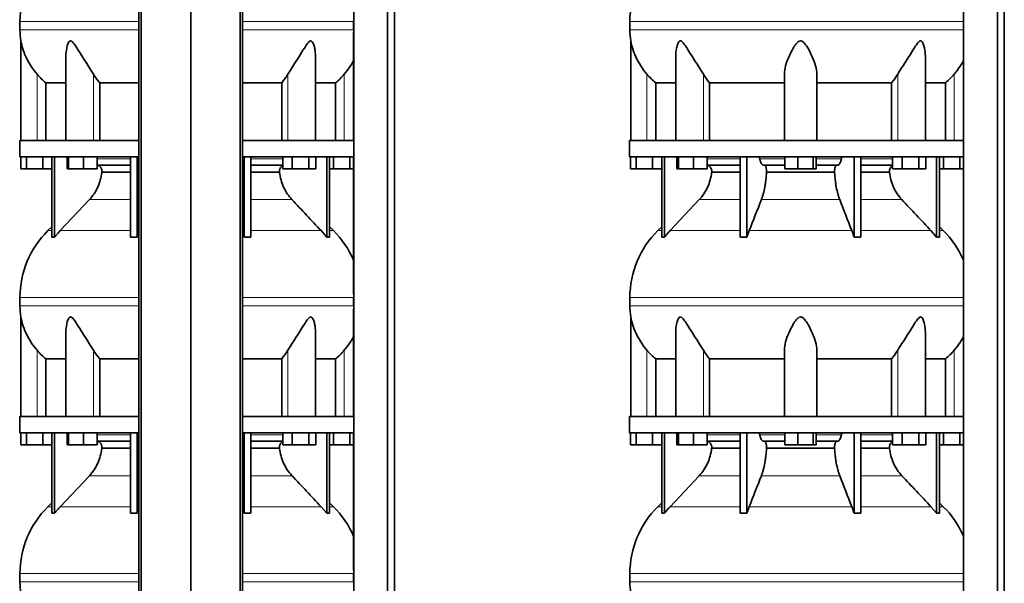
# Model space of a CAD drawing. Header units: millimetres. Extents: x 461 to 1353, y -2347 to 1807.
# Tile 23 of 30: x 469 to 1290, y 151 to 621. Entities that reach past the tile are written whole.
import ezdxf

# ---------------------------------------------------------------- set-up
doc = ezdxf.new("R2010")
doc.units = ezdxf.units.MM
doc.layers.add('MID_454-5', color=7, linetype='Continuous')
doc.layers.add('VSI454_DIFFUSORE', color=7, linetype='Continuous')

# ---------------------------------------------------------------- blocks, each defined once
blk = doc.blocks.new('SE')
at = {"layer": 'MID_454-5', "color": 7, "linetype": 'Continuous', "lineweight": 35}
for p, q in [((568.41, 1013.41), (568.41, -168.59)), ((570.38, -168.59), (570.38, 1013.41)), ((611.62, -168.59), (611.62, 1013.41)), ((652.86, -168.59), (652.86, 1013.41)), ((654.83, 1013.41), (654.83, -168.59)), ((747.48, 1013.41), (747.48, -168.59)), ((775.62, -168.59), (775.62, 1013.41)), ((781.42, -168.59), (781.42, 1013.41)), ((747.42, 612.66), (747.42, 619.7)), ((747.41, 610.28), (747.41, 520.41)), ((747.47, 506.91), (747.47, 520.41)), ((747.41, 506.91), (747.41, 392.47)), ((747.42, 382.66), (747.42, 389.7)), ((747.41, 380.28), (747.41, 290.41)), ((747.47, 276.91), (747.47, 290.41)), ((747.41, 276.91), (747.41, 162.47)), ((747.42, 152.66), (747.42, 159.7))]:
    blk.add_line(p, q, dxfattribs=at)
at = {"layer": 'VSI454_DIFFUSORE', "color": 4, "linetype": 'Continuous', "lineweight": 9}
for p, q in [((568.41, 619.7), (469.36, 619.7)), ((747.47, 619.7), (654.83, 619.7)), ((469.36, 612.66), (568.41, 612.66)), ((654.83, 612.66), (747.47, 612.66)), ((483.62, 520.41), (483.62, 575.62)), ((530.65, 520.41), (530.65, 575.62)), ((692.58, 520.41), (692.58, 575.62)), ((739.62, 520.41), (739.62, 575.62)), ((533.67, 505.14), (561.39, 505.14)), ((661.84, 505.14), (688.32, 505.14)), ((537.51, 493.85), (561.39, 493.85)), ((561.39, 494.41), (537.56, 494.41)), ((685.67, 494.41), (661.84, 494.41)), ((661.84, 493.85), (685.73, 493.85)), ((527.22, 471.15), (561.39, 471.15)), ((661.84, 471.15), (696.01, 471.15)), ((492.69, 445.32), (495.91, 445.32)), ((502.92, 445.32), (561.39, 445.32)), ((720.31, 445.32), (661.84, 445.32)), ((730.55, 445.32), (727.33, 445.32)), ((568.41, 389.7), (469.36, 389.7)), ((747.47, 389.7), (654.83, 389.7)), ((469.36, 382.66), (568.41, 382.66)), ((654.83, 382.66), (747.47, 382.66)), ((483.62, 290.41), (483.62, 345.62)), ((530.65, 290.41), (530.65, 345.62)), ((692.58, 290.41), (692.58, 345.62)), ((739.62, 290.41), (739.62, 345.62)), ((533.67, 275.14), (561.39, 275.14)), ((661.84, 275.14), (688.32, 275.14)), ((537.51, 263.85), (561.39, 263.85)), ((561.39, 264.41), (537.56, 264.41)), ((685.67, 264.41), (661.84, 264.41)), ((661.84, 263.85), (685.73, 263.85)), ((527.22, 241.15), (561.39, 241.15)), ((661.84, 241.15), (696.01, 241.15)), ((492.69, 215.32), (495.91, 215.32)), ((502.92, 215.32), (561.39, 215.32)), ((720.31, 215.32), (661.84, 215.32)), ((730.55, 215.32), (727.33, 215.32)), ((568.41, 159.7), (469.36, 159.7)), ((747.47, 159.7), (654.83, 159.7)), ((469.36, 152.66), (568.41, 152.66)), ((654.83, 152.66), (747.47, 152.66))]:
    blk.add_line(p, q, dxfattribs=at)
at = {"layer": 'VSI454_DIFFUSORE', "color": 7, "linetype": 'Continuous', "lineweight": 35}
for p, q in [((469.36, 619.7), (469.36, 612.66)), ((470.12, 603.36), (470.12, 520.41)), ((507.61, 590.69), (507.61, 520.41)), ((715.63, 520.41), (715.63, 590.71)), ((490.87, 568.47), (507.61, 568.47)), ((490.87, 520.41), (490.87, 568.47)), ((535.78, 568.47), (568.41, 568.47)), ((535.78, 520.41), (535.78, 568.47)), ((654.83, 568.47), (687.45, 568.47)), ((687.45, 568.47), (687.45, 520.41)), ((715.63, 568.47), (732.37, 568.47)), ((732.37, 568.47), (732.37, 520.41)), ((469.12, 520.41), (568.41, 520.41)), ((469.12, 520.41), (469.12, 506.91)), ((654.83, 520.41), (747.47, 520.41)), ((469.12, 506.91), (568.41, 506.91)), ((469.97, 496.91), (469.97, 506.91)), ((474.71, 496.91), (474.71, 506.91)), ((488.36, 496.91), (488.36, 506.91)), ((495.91, 439.79), (495.91, 506.91)), ((498.21, 439.79), (498.21, 506.91)), ((508.55, 496.91), (508.55, 506.91)), ((509.76, 496.91), (509.76, 506.91)), ((522.32, 496.91), (522.32, 506.91)), ((533.67, 496.91), (533.67, 506.91)), ((561.39, 439.79), (561.39, 506.91)), ((566.94, 439.79), (566.94, 506.91)), ((654.83, 506.91), (747.47, 506.91)), ((656.3, 439.79), (656.3, 506.91)), ((661.84, 439.79), (661.84, 506.91)), ((688.32, 496.91), (688.32, 506.91)), ((696.27, 496.91), (696.27, 506.91)), ((710.08, 496.91), (710.08, 506.91)), ((715.93, 496.91), (715.93, 506.91)), ((725.03, 439.79), (725.03, 506.91)), ((727.33, 439.79), (727.33, 506.91)), ((730.71, 496.91), (730.71, 506.91)), ((744.36, 496.91), (744.36, 506.91)), ((474.71, 496.91), (469.97, 496.91)), ((488.36, 496.91), (474.71, 496.91)), ((495.91, 496.91), (488.36, 496.91)), ((509.76, 496.91), (508.55, 496.91)), ((522.32, 496.91), (509.76, 496.91)), ((533.67, 496.91), (522.32, 496.91)), ((561.39, 499.91), (533.67, 499.91)), ((688.32, 499.91), (661.84, 499.91)), ((696.27, 496.91), (688.32, 496.91)), ((710.08, 496.91), (696.27, 496.91)), ((715.93, 496.91), (710.08, 496.91)), ((730.71, 496.91), (727.33, 496.91)), ((744.36, 496.91), (730.71, 496.91)), ((747.41, 496.91), (744.36, 496.91)), ((527.22, 471.15), (502.92, 445.32)), ((495.91, 448.49), (492.69, 445.32)), ((566.94, 439.79), (568.41, 443.96)), ((720.31, 445.32), (725.03, 439.79)), ((730.55, 445.32), (727.33, 448.49)), ((469.36, 389.7), (469.36, 382.66)), ((470.12, 373.36), (470.12, 290.41)), ((507.61, 360.69), (507.61, 290.41)), ((715.63, 290.41), (715.63, 360.71)), ((490.87, 338.47), (507.61, 338.47)), ((490.87, 290.41), (490.87, 338.47)), ((535.78, 338.47), (568.41, 338.47)), ((535.78, 290.41), (535.78, 338.47)), ((654.83, 338.47), (687.45, 338.47)), ((687.45, 338.47), (687.45, 290.41)), ((715.63, 338.47), (732.37, 338.47)), ((732.37, 338.47), (732.37, 290.41)), ((469.12, 290.41), (568.41, 290.41)), ((469.12, 290.41), (469.12, 276.91)), ((654.83, 290.41), (747.47, 290.41)), ((469.12, 276.91), (568.41, 276.91)), ((469.97, 266.91), (469.97, 276.91)), ((474.71, 266.91), (474.71, 276.91)), ((488.36, 266.91), (488.36, 276.91)), ((495.91, 209.79), (495.91, 276.91)), ((498.21, 209.79), (498.21, 276.91)), ((508.55, 266.91), (508.55, 276.91)), ((509.76, 266.91), (509.76, 276.91)), ((522.32, 266.91), (522.32, 276.91)), ((533.67, 266.91), (533.67, 276.91)), ((561.39, 209.79), (561.39, 276.91)), ((566.94, 209.79), (566.94, 276.91)), ((654.83, 276.91), (747.47, 276.91)), ((656.3, 209.79), (656.3, 276.91)), ((661.84, 209.79), (661.84, 276.91)), ((688.32, 266.91), (688.32, 276.91)), ((696.27, 266.91), (696.27, 276.91)), ((710.08, 266.91), (710.08, 276.91)), ((715.93, 266.91), (715.93, 276.91)), ((725.03, 209.79), (725.03, 276.91)), ((727.33, 209.79), (727.33, 276.91)), ((730.71, 266.91), (730.71, 276.91)), ((744.36, 266.91), (744.36, 276.91)), ((474.71, 266.91), (469.97, 266.91)), ((488.36, 266.91), (474.71, 266.91)), ((495.91, 266.91), (488.36, 266.91)), ((509.76, 266.91), (508.55, 266.91)), ((522.32, 266.91), (509.76, 266.91)), ((533.67, 266.91), (522.32, 266.91)), ((561.39, 269.91), (533.67, 269.91)), ((688.32, 269.91), (661.84, 269.91)), ((696.27, 266.91), (688.32, 266.91)), ((710.08, 266.91), (696.27, 266.91)), ((715.93, 266.91), (710.08, 266.91)), ((730.71, 266.91), (727.33, 266.91)), ((744.36, 266.91), (730.71, 266.91)), ((747.41, 266.91), (744.36, 266.91)), ((527.22, 241.15), (502.92, 215.32)), ((495.91, 218.49), (492.69, 215.32)), ((566.94, 209.79), (568.41, 213.96)), ((720.31, 215.32), (725.03, 209.79)), ((730.55, 215.32), (727.33, 218.49)), ((469.36, 159.7), (469.36, 152.66))]:
    blk.add_line(p, q, dxfattribs=at)
for centre, radius, start, end in [((547.35, 619.7), 77.98, 134.5, 180), ((526.78, 612.66), 57.42, 180, 189.31878), ((547.35, 389.7), 77.98, 134.5, 180), ((675.89, 389.7), 77.98, 23.48161, 45.5), ((526.78, 382.66), 57.42, 180, 189.31878), ((547.35, 159.7), 77.98, 134.5, 180), ((675.89, 159.7), 77.98, 23.48161, 45.5), ((526.78, 152.66), 57.42, 180, 189.31878)]:
    blk.add_arc(centre, radius, start, end, dxfattribs=at)
for points, knots in [([(483.62, 575.62), (481.69, 577.9), (479.95, 580.24), (476.85, 585.1), (475.49, 587.59), (473.21, 592.55), (472.27, 595.04), (471.16, 598.74), (470.84, 599.97), (470.46, 601.64), (470.35, 602.18), (470.22, 602.85), (470.18, 603.04), (470.13, 603.31), (470.12, 603.39), (470.12, 603.39)], [0, 0, 0, 0, 0.125, 0.125, 0.25, 0.25, 0.375, 0.375, 0.4375, 0.4375, 0.46875, 0.46875, 0.484375, 0.484375, 0.4987428, 0.4987428, 0.4987428, 0.4987428]), ([(530.65, 575.62), (529.29, 577.9), (527.78, 580.24), (524.66, 585.1), (523.06, 587.59), (519.92, 592.55), (518.38, 595.04), (516.02, 598.74), (515.23, 599.97), (513.97, 601.64), (513.54, 602.18), (512.81, 602.85), (512.56, 603.04), (512.03, 603.33), (511.76, 603.4), (510.98, 603.36), (510.54, 602.98), (509.85, 602.06), (509.58, 601.52), (508.87, 599.83), (508.55, 598.62), (507.83, 595.2), (507.61, 592.93), (507.61, 590.68)], [0, 0, 0, 0, 0.125, 0.125, 0.25, 0.25, 0.375, 0.375, 0.4375, 0.4375, 0.46875, 0.46875, 0.484375, 0.484375, 0.5, 0.5, 0.53125, 0.53125, 0.5625, 0.5625, 0.625, 0.625, 0.7380463, 0.7380463, 0.7380463, 0.7380463]), ([(715.63, 590.7), (715.63, 592.97), (715.41, 595.25), (714.66, 598.74), (714.32, 599.97), (713.6, 601.64), (713.32, 602.18), (712.78, 602.85), (712.58, 603.04), (712.13, 603.33), (711.88, 603.4), (711.08, 603.36), (710.54, 602.98), (709.6, 602.06), (709.17, 601.52), (707.91, 599.83), (707.14, 598.62), (704.81, 594.97), (703.25, 592.45), (700.12, 587.5), (698.55, 585.07), (695.47, 580.26), (693.94, 577.88), (692.58, 575.62)], [0.2605527, 0.2605527, 0.2605527, 0.2605527, 0.375, 0.375, 0.4375, 0.4375, 0.46875, 0.46875, 0.484375, 0.484375, 0.5, 0.5, 0.53125, 0.53125, 0.5625, 0.5625, 0.625, 0.625, 0.75, 0.75, 0.875, 0.875, 1, 1, 1, 1]), ([(747.44, 587.13), (746.64, 585.63), (745.78, 584.14), (743.3, 580.26), (741.54, 577.88), (739.62, 575.62)], [0.7982282, 0.7982282, 0.7982282, 0.7982282, 0.875, 0.875, 1, 1, 1, 1]), ([(527.22, 471.15), (528.65, 472.67), (529.94, 474.3), (532.25, 477.77), (533.27, 479.61), (535.04, 483.5), (535.75, 485.5), (536.87, 489.6), (537.27, 491.7), (537.51, 493.85)], [0, 0, 0, 0, 0.25, 0.25, 0.5, 0.5, 0.75, 0.75, 1, 1, 1, 1]), ([(537.56, 494.41), (537.59, 494.76), (537.59, 495.11), (537.52, 495.8), (537.46, 496.14), (537.25, 496.81), (537.12, 497.13), (536.79, 497.73), (536.6, 498.01), (536.28, 498.4), (536.17, 498.52), (535.93, 498.75), (535.8, 498.86), (535.41, 499.17), (535.13, 499.34), (534.69, 499.55), (534.54, 499.62), (534.23, 499.72), (534.08, 499.77), (533.84, 499.82), (533.76, 499.84), (533.68, 499.85)], [0, 0, 0, 0, 0.125, 0.125, 0.25, 0.25, 0.375, 0.375, 0.5, 0.5, 0.5625, 0.5625, 0.625, 0.625, 0.75, 0.75, 0.8125, 0.8125, 0.875, 0.875, 0.9073547, 0.9073547, 0.9073547, 0.9073547]), ([(685.67, 494.41), (685.64, 494.76), (685.64, 495.11), (685.71, 495.8), (685.78, 496.14), (685.98, 496.81), (686.12, 497.13), (686.44, 497.73), (686.63, 498.01), (686.95, 498.4), (687.07, 498.52), (687.31, 498.75), (687.44, 498.86), (687.8, 499.15), (688.04, 499.3), (688.3, 499.44)], [0, 0, 0, 0, 0.125, 0.125, 0.25, 0.25, 0.375, 0.375, 0.5, 0.5, 0.5625, 0.5625, 0.625, 0.625, 0.7365505, 0.7365505, 0.7365505, 0.7365505]), ([(696.01, 471.15), (694.59, 472.67), (693.3, 474.3), (690.98, 477.77), (689.96, 479.61), (688.2, 483.5), (687.48, 485.5), (686.37, 489.6), (685.97, 491.7), (685.73, 493.85)], [0, 0, 0, 0, 0.25, 0.25, 0.5, 0.5, 0.75, 0.75, 1, 1, 1, 1]), ([(502.92, 445.32), (502.1, 444.44), (501.29, 443.54), (499.71, 441.69), (498.95, 440.75), (498.21, 439.79)], [0, 0, 0, 0, 0.5, 0.5, 1, 1, 1, 1]), ([(656.3, 439.79), (655.99, 440.75), (655.67, 441.69), (655.18, 443.1), (655.01, 443.57), (654.83, 444.04)], [0, 0, 0, 0, 0.5, 0.5, 0.7600147, 0.7600147, 0.7600147, 0.7600147]), ([(483.62, 345.62), (481.69, 347.9), (479.95, 350.24), (476.85, 355.1), (475.49, 357.59), (473.21, 362.55), (472.27, 365.04), (471.16, 368.74), (470.84, 369.97), (470.46, 371.64), (470.35, 372.18), (470.22, 372.85), (470.18, 373.04), (470.13, 373.31), (470.12, 373.39), (470.12, 373.39)], [0, 0, 0, 0, 0.125, 0.125, 0.25, 0.25, 0.375, 0.375, 0.4375, 0.4375, 0.46875, 0.46875, 0.484375, 0.484375, 0.4987428, 0.4987428, 0.4987428, 0.4987428]), ([(530.65, 345.62), (529.29, 347.9), (527.78, 350.24), (524.66, 355.1), (523.06, 357.59), (519.92, 362.55), (518.38, 365.04), (516.02, 368.74), (515.23, 369.97), (513.97, 371.64), (513.54, 372.18), (512.81, 372.85), (512.56, 373.04), (512.03, 373.33), (511.76, 373.4), (510.98, 373.36), (510.54, 372.98), (509.85, 372.06), (509.58, 371.52), (508.87, 369.83), (508.55, 368.62), (507.83, 365.2), (507.61, 362.93), (507.61, 360.68)], [0, 0, 0, 0, 0.125, 0.125, 0.25, 0.25, 0.375, 0.375, 0.4375, 0.4375, 0.46875, 0.46875, 0.484375, 0.484375, 0.5, 0.5, 0.53125, 0.53125, 0.5625, 0.5625, 0.625, 0.625, 0.7380463, 0.7380463, 0.7380463, 0.7380463]), ([(715.63, 360.7), (715.63, 362.97), (715.41, 365.25), (714.66, 368.74), (714.32, 369.97), (713.6, 371.64), (713.32, 372.18), (712.78, 372.85), (712.58, 373.04), (712.13, 373.33), (711.88, 373.4), (711.08, 373.36), (710.54, 372.98), (709.6, 372.06), (709.17, 371.52), (707.91, 369.83), (707.14, 368.62), (704.81, 364.97), (703.25, 362.45), (700.12, 357.5), (698.55, 355.07), (695.47, 350.26), (693.94, 347.88), (692.58, 345.62)], [0.2605527, 0.2605527, 0.2605527, 0.2605527, 0.375, 0.375, 0.4375, 0.4375, 0.46875, 0.46875, 0.484375, 0.484375, 0.5, 0.5, 0.53125, 0.53125, 0.5625, 0.5625, 0.625, 0.625, 0.75, 0.75, 0.875, 0.875, 1, 1, 1, 1]), ([(747.44, 357.13), (746.64, 355.63), (745.78, 354.14), (743.3, 350.26), (741.54, 347.88), (739.62, 345.62)], [0.7982282, 0.7982282, 0.7982282, 0.7982282, 0.875, 0.875, 1, 1, 1, 1]), ([(527.22, 241.15), (528.65, 242.67), (529.94, 244.3), (532.25, 247.77), (533.27, 249.61), (535.04, 253.5), (535.75, 255.5), (536.87, 259.6), (537.27, 261.7), (537.51, 263.85)], [0, 0, 0, 0, 0.25, 0.25, 0.5, 0.5, 0.75, 0.75, 1, 1, 1, 1]), ([(537.56, 264.41), (537.59, 264.76), (537.59, 265.11), (537.52, 265.8), (537.46, 266.14), (537.25, 266.81), (537.12, 267.13), (536.79, 267.73), (536.6, 268.01), (536.28, 268.4), (536.17, 268.52), (535.93, 268.75), (535.8, 268.86), (535.41, 269.17), (535.13, 269.34), (534.69, 269.55), (534.54, 269.62), (534.23, 269.72), (534.08, 269.77), (533.84, 269.82), (533.76, 269.84), (533.68, 269.85)], [0, 0, 0, 0, 0.125, 0.125, 0.25, 0.25, 0.375, 0.375, 0.5, 0.5, 0.5625, 0.5625, 0.625, 0.625, 0.75, 0.75, 0.8125, 0.8125, 0.875, 0.875, 0.9073547, 0.9073547, 0.9073547, 0.9073547]), ([(685.67, 264.41), (685.64, 264.76), (685.64, 265.11), (685.71, 265.8), (685.78, 266.14), (685.98, 266.81), (686.12, 267.13), (686.44, 267.73), (686.63, 268.01), (686.95, 268.4), (687.07, 268.52), (687.31, 268.75), (687.44, 268.86), (687.8, 269.15), (688.04, 269.3), (688.3, 269.44)], [0, 0, 0, 0, 0.125, 0.125, 0.25, 0.25, 0.375, 0.375, 0.5, 0.5, 0.5625, 0.5625, 0.625, 0.625, 0.7365505, 0.7365505, 0.7365505, 0.7365505]), ([(696.01, 241.15), (694.59, 242.67), (693.3, 244.3), (690.98, 247.77), (689.96, 249.61), (688.2, 253.5), (687.48, 255.5), (686.37, 259.6), (685.97, 261.7), (685.73, 263.85)], [0, 0, 0, 0, 0.25, 0.25, 0.5, 0.5, 0.75, 0.75, 1, 1, 1, 1]), ([(502.92, 215.32), (502.1, 214.44), (501.29, 213.54), (499.71, 211.69), (498.95, 210.75), (498.21, 209.79)], [0, 0, 0, 0, 0.5, 0.5, 1, 1, 1, 1]), ([(656.3, 209.79), (655.99, 210.75), (655.67, 211.69), (655.18, 213.1), (655.01, 213.57), (654.83, 214.04)], [0, 0, 0, 0, 0.5, 0.5, 0.7600147, 0.7600147, 0.7600147, 0.7600147])]:
    blk.add_open_spline(points, degree=3, knots=knots, dxfattribs=at)
for points in [[(490.87, 568.47), (488.24, 570.64), (485.82, 573.02), (483.62, 575.62)], [(535.78, 568.47), (533.92, 570.64), (532.21, 573.02), (530.65, 575.62)], [(692.58, 575.62), (691.02, 573.02), (689.31, 570.64), (687.45, 568.47)], [(739.62, 575.62), (737.41, 573.02), (735, 570.64), (732.37, 568.47)], [(537.51, 493.85), (537.53, 494.04), (537.55, 494.22), (537.56, 494.41)], [(685.73, 493.85), (685.71, 494.04), (685.69, 494.22), (685.67, 494.41)], [(696.01, 471.15), (704.11, 462.54), (712.21, 453.93), (720.31, 445.32)], [(498.21, 439.79), (497.44, 439.85), (496.67, 439.85), (495.91, 439.79)], [(561.39, 439.79), (563.24, 439.85), (565.09, 439.85), (566.94, 439.79)], [(661.84, 439.79), (660, 439.85), (658.14, 439.85), (656.3, 439.79)], [(725.03, 439.79), (725.8, 439.85), (726.56, 439.85), (727.33, 439.79)], [(490.87, 338.47), (488.24, 340.64), (485.82, 343.02), (483.62, 345.62)], [(535.78, 338.47), (533.92, 340.64), (532.21, 343.02), (530.65, 345.62)], [(692.58, 345.62), (691.02, 343.02), (689.31, 340.64), (687.45, 338.47)], [(739.62, 345.62), (737.41, 343.02), (735, 340.64), (732.37, 338.47)], [(537.51, 263.85), (537.53, 264.04), (537.55, 264.22), (537.56, 264.41)], [(685.73, 263.85), (685.71, 264.04), (685.69, 264.22), (685.67, 264.41)], [(696.01, 241.15), (704.11, 232.54), (712.21, 223.93), (720.31, 215.32)], [(498.21, 209.79), (497.44, 209.85), (496.67, 209.85), (495.91, 209.79)], [(561.39, 209.79), (563.24, 209.85), (565.09, 209.85), (566.94, 209.79)], [(661.84, 209.79), (660, 209.85), (658.14, 209.85), (656.3, 209.79)], [(725.03, 209.79), (725.8, 209.85), (726.56, 209.85), (727.33, 209.79)]]:
    blk.add_open_spline(points, degree=3, dxfattribs=at)
blk = doc.blocks.new('SE3')
at = {"layer": 'MID_454-5', "color": 7, "linetype": 'Continuous', "lineweight": 35}
for p, q in [((1255.73, 1013.41), (1255.73, -168.59)), ((1283.87, -168.59), (1283.87, 1013.41)), ((1289.67, -168.59), (1289.67, 1013.41)), ((1255.67, 612.66), (1255.67, 619.7)), ((1255.66, 610.28), (1255.66, 520.41)), ((1255.72, 506.91), (1255.72, 520.41)), ((1255.66, 506.91), (1255.66, 392.47)), ((1255.67, 382.66), (1255.67, 389.7)), ((1255.66, 380.28), (1255.66, 290.41)), ((1255.72, 276.91), (1255.72, 290.41)), ((1255.66, 276.91), (1255.66, 162.47)), ((1255.67, 152.66), (1255.67, 159.7))]:
    blk.add_line(p, q, dxfattribs=at)
at = {"layer": 'VSI454_DIFFUSORE', "color": 4, "linetype": 'Continuous', "lineweight": 9}
for p, q in [((977.61, 619.7), (1255.72, 619.7)), ((1255.72, 612.66), (977.61, 612.66)), ((991.87, 520.41), (991.87, 575.62)), ((1038.9, 520.41), (1038.9, 575.62)), ((1200.83, 520.41), (1200.83, 575.62)), ((1247.87, 520.41), (1247.87, 575.62)), ((1041.92, 505.14), (1069.64, 505.14)), ((1085.85, 505.14), (1106.85, 505.14)), ((1132.89, 505.14), (1153.88, 505.14)), ((1170.09, 505.14), (1196.57, 505.14)), ((1045.76, 493.85), (1069.64, 493.85)), ((1069.64, 494.41), (1045.81, 494.41)), ((1091.47, 493.85), (1148.27, 493.85)), ((1148.25, 494.41), (1091.49, 494.41)), ((1193.92, 494.41), (1170.09, 494.41)), ((1170.09, 493.85), (1193.98, 493.85)), ((1035.47, 471.15), (1069.64, 471.15)), ((1087.21, 471.15), (1152.53, 471.15)), ((1170.09, 471.15), (1204.26, 471.15)), ((1004.16, 445.32), (1000.94, 445.32)), ((1011.17, 445.32), (1069.64, 445.32)), ((1077.14, 445.32), (1162.59, 445.32)), ((1170.09, 445.32), (1228.56, 445.32)), ((1238.8, 445.32), (1235.58, 445.32)), ((977.61, 389.7), (1255.72, 389.7)), ((1255.72, 382.66), (977.61, 382.66)), ((991.87, 290.41), (991.87, 345.62)), ((1038.9, 290.41), (1038.9, 345.62)), ((1200.83, 290.41), (1200.83, 345.62)), ((1247.87, 290.41), (1247.87, 345.62)), ((1041.92, 275.14), (1069.64, 275.14)), ((1085.85, 275.14), (1106.85, 275.14)), ((1132.89, 275.14), (1153.88, 275.14)), ((1170.09, 275.14), (1196.57, 275.14)), ((1045.76, 263.85), (1069.64, 263.85)), ((1069.64, 264.41), (1045.81, 264.41)), ((1091.47, 263.85), (1148.27, 263.85)), ((1148.25, 264.41), (1091.49, 264.41)), ((1193.92, 264.41), (1170.09, 264.41)), ((1170.09, 263.85), (1193.98, 263.85)), ((1035.47, 241.15), (1069.64, 241.15)), ((1087.21, 241.15), (1152.53, 241.15)), ((1170.09, 241.15), (1204.26, 241.15)), ((1004.16, 215.32), (1000.94, 215.32)), ((1011.17, 215.32), (1069.64, 215.32)), ((1077.14, 215.32), (1162.59, 215.32)), ((1170.09, 215.32), (1228.56, 215.32)), ((1238.8, 215.32), (1235.58, 215.32)), ((977.61, 159.7), (1255.72, 159.7)), ((1255.72, 152.66), (977.61, 152.66))]:
    blk.add_line(p, q, dxfattribs=at)
at = {"layer": 'VSI454_DIFFUSORE', "color": 7, "linetype": 'Continuous', "lineweight": 35}
for p, q in [((977.61, 619.7), (977.61, 612.66)), ((978.37, 603.39), (978.37, 520.41)), ((1015.86, 590.69), (1015.86, 520.41)), ((1223.88, 520.41), (1223.88, 590.71)), ((1106.37, 520.41), (1106.37, 575.62)), ((1133.37, 520.41), (1133.37, 575.62)), ((999.12, 568.47), (1015.86, 568.47)), ((999.12, 520.41), (999.12, 568.47)), ((1044.03, 568.47), (1106.37, 568.47)), ((1044.03, 520.41), (1044.03, 568.47)), ((1133.37, 568.47), (1195.7, 568.47)), ((1195.7, 568.47), (1195.7, 520.41)), ((1223.88, 568.47), (1240.62, 568.47)), ((1240.62, 568.47), (1240.62, 520.41)), ((1255.72, 520.41), (977.37, 520.41)), ((977.37, 520.41), (977.37, 506.91)), ((1255.72, 506.91), (977.37, 506.91)), ((978.22, 496.91), (978.22, 506.91)), ((982.96, 496.91), (982.96, 506.91)), ((996.61, 496.91), (996.61, 506.91)), ((1004.16, 439.79), (1004.16, 506.91)), ((1006.45, 439.79), (1006.45, 506.91)), ((1016.8, 496.91), (1016.8, 506.91)), ((1018.01, 496.91), (1018.01, 506.91)), ((1030.57, 496.91), (1030.57, 506.91)), ((1041.92, 496.91), (1041.92, 506.91)), ((1069.64, 439.79), (1069.64, 506.91)), ((1075.19, 439.79), (1075.19, 506.91)), ((1106.85, 496.91), (1106.85, 506.91)), ((1117.46, 496.91), (1117.46, 506.91)), ((1130.48, 496.91), (1130.48, 506.91)), ((1132.89, 496.91), (1132.89, 506.91)), ((1164.55, 439.79), (1164.55, 506.91)), ((1170.09, 439.79), (1170.09, 506.91)), ((1196.57, 496.91), (1196.57, 506.91)), ((1204.52, 496.91), (1204.52, 506.91)), ((1218.32, 496.91), (1218.32, 506.91)), ((1224.18, 496.91), (1224.18, 506.91)), ((1233.28, 439.79), (1233.28, 506.91)), ((1235.58, 439.79), (1235.58, 506.91)), ((1238.96, 496.91), (1238.96, 506.91)), ((1252.61, 496.91), (1252.61, 506.91)), ((982.96, 496.91), (978.22, 496.91)), ((996.61, 496.91), (982.96, 496.91)), ((1004.16, 496.91), (996.61, 496.91)), ((1018.01, 496.91), (1016.8, 496.91)), ((1030.57, 496.91), (1018.01, 496.91)), ((1041.92, 496.91), (1030.57, 496.91)), ((1069.64, 499.91), (1041.92, 499.91)), ((1106.85, 499.91), (1088.98, 499.91)), ((1117.46, 496.91), (1106.85, 496.91)), ((1130.48, 496.91), (1117.46, 496.91)), ((1132.89, 496.91), (1130.48, 496.91)), ((1150.75, 499.91), (1132.89, 499.91)), ((1196.57, 499.91), (1170.09, 499.91)), ((1204.52, 496.91), (1196.57, 496.91)), ((1218.32, 496.91), (1204.52, 496.91)), ((1224.18, 496.91), (1218.32, 496.91)), ((1238.96, 496.91), (1235.58, 496.91)), ((1252.61, 496.91), (1238.96, 496.91)), ((1255.66, 496.91), (1252.61, 496.91)), ((1035.47, 471.15), (1011.17, 445.32)), ((1004.16, 448.49), (1000.94, 445.32)), ((1075.19, 439.79), (1077.14, 445.32)), ((1228.56, 445.32), (1233.28, 439.79)), ((1238.8, 445.32), (1235.58, 448.49)), ((977.61, 389.7), (977.61, 382.66)), ((978.37, 373.39), (978.37, 290.41)), ((1015.86, 360.69), (1015.86, 290.41)), ((1223.88, 290.41), (1223.88, 360.71)), ((1106.37, 290.41), (1106.37, 345.62)), ((1133.37, 290.41), (1133.37, 345.62)), ((999.12, 338.47), (1015.86, 338.47)), ((999.12, 290.41), (999.12, 338.47)), ((1044.03, 338.47), (1106.37, 338.47)), ((1044.03, 290.41), (1044.03, 338.47)), ((1133.37, 338.47), (1195.7, 338.47)), ((1195.7, 338.47), (1195.7, 290.41)), ((1223.88, 338.47), (1240.62, 338.47)), ((1240.62, 338.47), (1240.62, 290.41)), ((1255.72, 290.41), (977.37, 290.41)), ((977.37, 290.41), (977.37, 276.91)), ((1255.72, 276.91), (977.37, 276.91)), ((978.22, 266.91), (978.22, 276.91)), ((982.96, 266.91), (982.96, 276.91)), ((996.61, 266.91), (996.61, 276.91)), ((1004.16, 209.79), (1004.16, 276.91)), ((1006.45, 209.79), (1006.45, 276.91)), ((1016.8, 266.91), (1016.8, 276.91)), ((1018.01, 266.91), (1018.01, 276.91)), ((1030.57, 266.91), (1030.57, 276.91)), ((1041.92, 266.91), (1041.92, 276.91)), ((1069.64, 209.79), (1069.64, 276.91)), ((1075.19, 209.79), (1075.19, 276.91)), ((1106.85, 266.91), (1106.85, 276.91)), ((1117.46, 266.91), (1117.46, 276.91)), ((1130.48, 266.91), (1130.48, 276.91)), ((1132.89, 266.91), (1132.89, 276.91)), ((1164.55, 209.79), (1164.55, 276.91)), ((1170.09, 209.79), (1170.09, 276.91)), ((1196.57, 266.91), (1196.57, 276.91)), ((1204.52, 266.91), (1204.52, 276.91)), ((1218.32, 266.91), (1218.32, 276.91)), ((1224.18, 266.91), (1224.18, 276.91)), ((1233.28, 209.79), (1233.28, 276.91)), ((1235.58, 209.79), (1235.58, 276.91)), ((1238.96, 266.91), (1238.96, 276.91)), ((1252.61, 266.91), (1252.61, 276.91)), ((982.96, 266.91), (978.22, 266.91)), ((996.61, 266.91), (982.96, 266.91)), ((1004.16, 266.91), (996.61, 266.91)), ((1018.01, 266.91), (1016.8, 266.91)), ((1030.57, 266.91), (1018.01, 266.91)), ((1041.92, 266.91), (1030.57, 266.91)), ((1069.64, 269.91), (1041.92, 269.91)), ((1106.85, 269.91), (1088.98, 269.91)), ((1117.46, 266.91), (1106.85, 266.91)), ((1130.48, 266.91), (1117.46, 266.91)), ((1132.89, 266.91), (1130.48, 266.91)), ((1150.75, 269.91), (1132.89, 269.91)), ((1196.57, 269.91), (1170.09, 269.91)), ((1204.52, 266.91), (1196.57, 266.91)), ((1218.32, 266.91), (1204.52, 266.91)), ((1224.18, 266.91), (1218.32, 266.91)), ((1238.96, 266.91), (1235.58, 266.91)), ((1252.61, 266.91), (1238.96, 266.91)), ((1255.66, 266.91), (1252.61, 266.91)), ((1035.47, 241.15), (1011.17, 215.32)), ((1004.16, 218.49), (1000.94, 215.32)), ((1075.19, 209.79), (1077.14, 215.32)), ((1228.56, 215.32), (1233.28, 209.79)), ((1238.8, 215.32), (1235.58, 218.49)), ((977.61, 159.7), (977.61, 152.66))]:
    blk.add_line(p, q, dxfattribs=at)
for centre, radius, start, end in [((1055.6, 619.7), 77.98, 134.5, 180), ((1035.03, 612.66), 57.42, 180, 189.2923), ((1055.6, 389.7), 77.98, 134.5, 180), ((1184.14, 389.7), 77.98, 23.4816, 45.5), ((1035.03, 382.66), 57.42, 180, 189.2923), ((1055.6, 159.7), 77.98, 134.5, 180), ((1184.14, 159.7), 77.98, 23.4816, 45.5), ((1035.03, 152.66), 57.42, 180, 189.2923)]:
    blk.add_arc(centre, radius, start, end, dxfattribs=at)
for points, knots in [([(991.87, 575.62), (989.93, 577.9), (988.2, 580.25), (985.09, 585.11), (983.73, 587.61), (981.44, 592.57), (980.51, 595.07), (979.4, 598.78), (979.08, 600), (978.7, 601.68), (978.59, 602.22), (978.46, 602.88), (978.43, 603.07), (978.38, 603.32), (978.37, 603.39), (978.37, 603.39)], [0, 0, 0, 0, 0.125, 0.125, 0.25, 0.25, 0.375, 0.375, 0.4375, 0.4375, 0.46875, 0.46875, 0.484375, 0.484375, 0.4979292, 0.4979292, 0.4979292, 0.4979292]), ([(1038.9, 575.62), (1037.54, 577.9), (1036.03, 580.24), (1032.91, 585.1), (1031.31, 587.59), (1028.17, 592.55), (1026.63, 595.04), (1024.27, 598.74), (1023.48, 599.97), (1022.22, 601.64), (1021.79, 602.18), (1021.06, 602.85), (1020.81, 603.04), (1020.28, 603.33), (1020.01, 603.4), (1019.23, 603.36), (1018.78, 602.98), (1018.1, 602.06), (1017.83, 601.52), (1017.12, 599.83), (1016.79, 598.62), (1016.08, 595.2), (1015.86, 592.93), (1015.86, 590.68)], [0, 0, 0, 0, 0.125, 0.125, 0.25, 0.25, 0.375, 0.375, 0.4375, 0.4375, 0.46875, 0.46875, 0.484375, 0.484375, 0.5, 0.5, 0.53125, 0.53125, 0.5625, 0.5625, 0.625, 0.625, 0.7380464, 0.7380464, 0.7380464, 0.7380464]), ([(1133.37, 575.62), (1133.37, 577.9), (1132.97, 580.24), (1131.67, 585.1), (1130.76, 587.59), (1128.6, 592.55), (1127.36, 595.04), (1125.13, 598.74), (1124.34, 599.97), (1122.93, 601.64), (1122.43, 602.18), (1121.54, 602.85), (1121.22, 603.04), (1120.52, 603.33), (1120.15, 603.4), (1119.03, 603.36), (1118.34, 602.98), (1117.19, 602.06), (1116.7, 601.52), (1115.3, 599.83), (1114.53, 598.62), (1112.34, 594.97), (1111.08, 592.45), (1108.94, 587.5), (1108.06, 585.07), (1106.77, 580.26), (1106.37, 577.88), (1106.37, 575.62)], [0, 0, 0, 0, 0.125, 0.125, 0.25, 0.25, 0.375, 0.375, 0.4375, 0.4375, 0.46875, 0.46875, 0.484375, 0.484375, 0.5, 0.5, 0.53125, 0.53125, 0.5625, 0.5625, 0.625, 0.625, 0.75, 0.75, 0.875, 0.875, 1, 1, 1, 1]), ([(1223.88, 590.7), (1223.88, 592.97), (1223.66, 595.25), (1222.91, 598.74), (1222.57, 599.97), (1221.85, 601.64), (1221.57, 602.18), (1221.03, 602.85), (1220.83, 603.04), (1220.38, 603.33), (1220.12, 603.4), (1219.33, 603.36), (1218.79, 602.98), (1217.85, 602.06), (1217.42, 601.52), (1216.16, 599.83), (1215.39, 598.62), (1213.06, 594.97), (1211.5, 592.45), (1208.37, 587.5), (1206.8, 585.07), (1203.72, 580.26), (1202.19, 577.88), (1200.83, 575.62)], [0.2605527, 0.2605527, 0.2605527, 0.2605527, 0.375, 0.375, 0.4375, 0.4375, 0.46875, 0.46875, 0.484375, 0.484375, 0.5, 0.5, 0.53125, 0.53125, 0.5625, 0.5625, 0.625, 0.625, 0.75, 0.75, 0.875, 0.875, 1, 1, 1, 1]), ([(1255.74, 587.22), (1254.92, 585.68), (1254.03, 584.14), (1251.53, 580.25), (1249.78, 577.88), (1247.87, 575.62)], [0.7963982, 0.7963982, 0.7963982, 0.7963982, 0.875, 0.875, 1, 1, 1, 1]), ([(1084.79, 506.91), (1084.85, 506.91), (1084.9, 506.9), (1085.01, 506.86), (1085.07, 506.83), (1085.23, 506.71), (1085.33, 506.59), (1085.52, 506.27), (1085.6, 506.08), (1085.71, 505.75), (1085.74, 505.64), (1085.8, 505.39), (1085.83, 505.27), (1085.85, 505.14)], [0, 0, 0, 0, 0.125, 0.125, 0.25, 0.25, 0.5, 0.5, 0.75, 0.75, 0.875, 0.875, 1, 1, 1, 1]), ([(1088.98, 499.91), (1088.65, 499.91), (1088.33, 500.03), (1087.86, 500.39), (1087.71, 500.54), (1087.41, 500.9), (1087.26, 501.1), (1086.85, 501.8), (1086.6, 502.35), (1086.28, 503.32), (1086.18, 503.66), (1086, 504.38), (1085.92, 504.75), (1085.85, 505.14)], [0, 0, 0, 0, 0.25, 0.25, 0.375, 0.375, 0.5, 0.5, 0.75, 0.75, 0.875, 0.875, 1, 1, 1, 1]), ([(1150.75, 499.91), (1151.08, 499.91), (1151.4, 500.03), (1151.87, 500.39), (1152.03, 500.54), (1152.33, 500.9), (1152.47, 501.1), (1152.89, 501.8), (1153.13, 502.35), (1153.46, 503.32), (1153.56, 503.66), (1153.73, 504.38), (1153.81, 504.75), (1153.88, 505.14)], [0, 0, 0, 0, 0.25, 0.25, 0.375, 0.375, 0.5, 0.5, 0.75, 0.75, 0.875, 0.875, 1, 1, 1, 1]), ([(1154.94, 506.91), (1154.89, 506.91), (1154.83, 506.9), (1154.72, 506.86), (1154.67, 506.83), (1154.51, 506.71), (1154.41, 506.59), (1154.22, 506.27), (1154.13, 506.08), (1154.02, 505.75), (1153.99, 505.64), (1153.93, 505.39), (1153.9, 505.27), (1153.88, 505.14)], [0, 0, 0, 0, 0.125, 0.125, 0.25, 0.25, 0.5, 0.5, 0.75, 0.75, 0.875, 0.875, 1, 1, 1, 1]), ([(1035.47, 471.15), (1036.9, 472.67), (1038.19, 474.3), (1040.5, 477.77), (1041.52, 479.61), (1043.29, 483.5), (1044, 485.5), (1045.12, 489.6), (1045.52, 491.7), (1045.76, 493.85)], [0, 0, 0, 0, 0.25, 0.25, 0.5, 0.5, 0.75, 0.75, 1, 1, 1, 1]), ([(1045.81, 494.41), (1045.84, 494.76), (1045.84, 495.11), (1045.77, 495.8), (1045.71, 496.14), (1045.5, 496.81), (1045.37, 497.13), (1045.04, 497.73), (1044.85, 498.01), (1044.53, 498.4), (1044.42, 498.52), (1044.18, 498.75), (1044.05, 498.86), (1043.66, 499.17), (1043.38, 499.34), (1042.94, 499.55), (1042.79, 499.62), (1042.48, 499.72), (1042.33, 499.77), (1042.09, 499.82), (1042.01, 499.84), (1041.93, 499.85)], [0, 0, 0, 0, 0.125, 0.125, 0.25, 0.25, 0.375, 0.375, 0.5, 0.5, 0.5625, 0.5625, 0.625, 0.625, 0.75, 0.75, 0.8125, 0.8125, 0.875, 0.875, 0.9073547, 0.9073547, 0.9073547, 0.9073547]), ([(1091.47, 493.85), (1091.37, 491.7), (1091.2, 489.6), (1090.86, 486.53), (1090.72, 485.51), (1090.43, 483.51), (1090.26, 482.52), (1089.71, 479.61), (1089.29, 477.77), (1088.57, 475.17), (1088.32, 474.33), (1087.78, 472.7), (1087.5, 471.91), (1087.21, 471.15)], [0, 0, 0, 0, 0.25, 0.25, 0.375, 0.375, 0.5, 0.5, 0.75, 0.75, 0.875, 0.875, 1, 1, 1, 1]), ([(1089.58, 499.91), (1089.65, 499.91), (1089.72, 499.9), (1089.85, 499.87), (1089.92, 499.84), (1090.11, 499.73), (1090.24, 499.62), (1090.48, 499.34), (1090.6, 499.17), (1090.82, 498.76), (1090.92, 498.52), (1091.09, 498.01), (1091.17, 497.72), (1091.31, 497.12), (1091.36, 496.8), (1091.44, 496.14), (1091.47, 495.8), (1091.5, 495.11), (1091.5, 494.76), (1091.49, 494.41)], [0, 0, 0, 0, 0.0625, 0.0625, 0.125, 0.125, 0.25, 0.25, 0.375, 0.375, 0.5, 0.5, 0.625, 0.625, 0.75, 0.75, 0.875, 0.875, 1, 1, 1, 1]), ([(1150.15, 499.91), (1150.08, 499.91), (1150.02, 499.9), (1149.89, 499.87), (1149.82, 499.84), (1149.62, 499.73), (1149.5, 499.62), (1149.25, 499.34), (1149.14, 499.17), (1148.92, 498.76), (1148.82, 498.52), (1148.64, 498.01), (1148.56, 497.72), (1148.43, 497.12), (1148.37, 496.8), (1148.29, 496.14), (1148.26, 495.8), (1148.23, 495.11), (1148.23, 494.76), (1148.25, 494.41)], [0, 0, 0, 0, 0.0625, 0.0625, 0.125, 0.125, 0.25, 0.25, 0.375, 0.375, 0.5, 0.5, 0.625, 0.625, 0.75, 0.75, 0.875, 0.875, 1, 1, 1, 1]), ([(1148.27, 493.85), (1148.37, 491.7), (1148.53, 489.6), (1148.88, 486.53), (1149.01, 485.51), (1149.31, 483.51), (1149.48, 482.52), (1150.02, 479.61), (1150.45, 477.77), (1151.16, 475.17), (1151.42, 474.33), (1151.95, 472.7), (1152.23, 471.91), (1152.53, 471.15)], [0, 0, 0, 0, 0.25, 0.25, 0.375, 0.375, 0.5, 0.5, 0.75, 0.75, 0.875, 0.875, 1, 1, 1, 1]), ([(1193.92, 494.41), (1193.89, 494.76), (1193.89, 495.11), (1193.96, 495.8), (1194.03, 496.14), (1194.23, 496.81), (1194.36, 497.13), (1194.69, 497.73), (1194.88, 498.01), (1195.2, 498.4), (1195.32, 498.52), (1195.56, 498.75), (1195.68, 498.86), (1196.05, 499.15), (1196.29, 499.3), (1196.55, 499.44)], [0, 0, 0, 0, 0.125, 0.125, 0.25, 0.25, 0.375, 0.375, 0.5, 0.5, 0.5625, 0.5625, 0.625, 0.625, 0.7365505, 0.7365505, 0.7365505, 0.7365505]), ([(1204.26, 471.15), (1202.84, 472.67), (1201.54, 474.3), (1199.23, 477.77), (1198.21, 479.61), (1196.45, 483.5), (1195.73, 485.5), (1194.61, 489.6), (1194.21, 491.7), (1193.98, 493.85)], [0, 0, 0, 0, 0.25, 0.25, 0.5, 0.5, 0.75, 0.75, 1, 1, 1, 1]), ([(1011.17, 445.32), (1010.35, 444.44), (1009.54, 443.54), (1007.96, 441.69), (1007.2, 440.75), (1006.45, 439.79)], [0, 0, 0, 0, 0.5, 0.5, 1, 1, 1, 1]), ([(1164.55, 439.79), (1164.24, 440.75), (1163.92, 441.69), (1163.27, 443.54), (1162.94, 444.44), (1162.59, 445.32)], [0, 0, 0, 0, 0.5, 0.5, 1, 1, 1, 1]), ([(991.87, 345.62), (989.93, 347.9), (988.2, 350.25), (985.09, 355.11), (983.73, 357.61), (981.44, 362.57), (980.51, 365.07), (979.4, 368.78), (979.08, 370), (978.7, 371.68), (978.59, 372.22), (978.46, 372.88), (978.43, 373.07), (978.38, 373.32), (978.37, 373.39), (978.37, 373.39)], [0, 0, 0, 0, 0.125, 0.125, 0.25, 0.25, 0.375, 0.375, 0.4375, 0.4375, 0.46875, 0.46875, 0.484375, 0.484375, 0.4979292, 0.4979292, 0.4979292, 0.4979292]), ([(1038.9, 345.62), (1037.54, 347.9), (1036.03, 350.24), (1032.91, 355.1), (1031.31, 357.59), (1028.17, 362.55), (1026.63, 365.04), (1024.27, 368.74), (1023.48, 369.97), (1022.22, 371.64), (1021.79, 372.18), (1021.06, 372.85), (1020.81, 373.04), (1020.28, 373.33), (1020.01, 373.4), (1019.23, 373.36), (1018.78, 372.98), (1018.1, 372.06), (1017.83, 371.52), (1017.12, 369.83), (1016.79, 368.62), (1016.08, 365.2), (1015.86, 362.93), (1015.86, 360.68)], [0, 0, 0, 0, 0.125, 0.125, 0.25, 0.25, 0.375, 0.375, 0.4375, 0.4375, 0.46875, 0.46875, 0.484375, 0.484375, 0.5, 0.5, 0.53125, 0.53125, 0.5625, 0.5625, 0.625, 0.625, 0.7380464, 0.7380464, 0.7380464, 0.7380464]), ([(1133.37, 345.62), (1133.37, 347.9), (1132.97, 350.24), (1131.67, 355.1), (1130.76, 357.59), (1128.6, 362.55), (1127.36, 365.04), (1125.13, 368.74), (1124.34, 369.97), (1122.93, 371.64), (1122.43, 372.18), (1121.54, 372.85), (1121.22, 373.04), (1120.52, 373.33), (1120.15, 373.4), (1119.03, 373.36), (1118.34, 372.98), (1117.19, 372.06), (1116.7, 371.52), (1115.3, 369.83), (1114.53, 368.62), (1112.34, 364.97), (1111.08, 362.45), (1108.94, 357.5), (1108.06, 355.07), (1106.77, 350.26), (1106.37, 347.88), (1106.37, 345.62)], [0, 0, 0, 0, 0.125, 0.125, 0.25, 0.25, 0.375, 0.375, 0.4375, 0.4375, 0.46875, 0.46875, 0.484375, 0.484375, 0.5, 0.5, 0.53125, 0.53125, 0.5625, 0.5625, 0.625, 0.625, 0.75, 0.75, 0.875, 0.875, 1, 1, 1, 1]), ([(1223.88, 360.7), (1223.88, 362.97), (1223.66, 365.25), (1222.91, 368.74), (1222.57, 369.97), (1221.85, 371.64), (1221.57, 372.18), (1221.03, 372.85), (1220.83, 373.04), (1220.38, 373.33), (1220.12, 373.4), (1219.33, 373.36), (1218.79, 372.98), (1217.85, 372.06), (1217.42, 371.52), (1216.16, 369.83), (1215.39, 368.62), (1213.06, 364.97), (1211.5, 362.45), (1208.37, 357.5), (1206.8, 355.07), (1203.72, 350.26), (1202.19, 347.88), (1200.83, 345.62)], [0.2605527, 0.2605527, 0.2605527, 0.2605527, 0.375, 0.375, 0.4375, 0.4375, 0.46875, 0.46875, 0.484375, 0.484375, 0.5, 0.5, 0.53125, 0.53125, 0.5625, 0.5625, 0.625, 0.625, 0.75, 0.75, 0.875, 0.875, 1, 1, 1, 1]), ([(1255.74, 357.22), (1254.92, 355.68), (1254.03, 354.14), (1251.53, 350.25), (1249.78, 347.88), (1247.87, 345.62)], [0.7963982, 0.7963982, 0.7963982, 0.7963982, 0.875, 0.875, 1, 1, 1, 1]), ([(1084.79, 276.91), (1084.85, 276.91), (1084.9, 276.9), (1085.01, 276.86), (1085.07, 276.83), (1085.23, 276.71), (1085.33, 276.59), (1085.52, 276.27), (1085.6, 276.08), (1085.71, 275.75), (1085.74, 275.64), (1085.8, 275.39), (1085.83, 275.27), (1085.85, 275.14)], [0, 0, 0, 0, 0.125, 0.125, 0.25, 0.25, 0.5, 0.5, 0.75, 0.75, 0.875, 0.875, 1, 1, 1, 1]), ([(1088.98, 269.91), (1088.65, 269.91), (1088.33, 270.03), (1087.86, 270.39), (1087.71, 270.54), (1087.41, 270.9), (1087.26, 271.1), (1086.85, 271.8), (1086.6, 272.35), (1086.28, 273.32), (1086.18, 273.66), (1086, 274.38), (1085.92, 274.75), (1085.85, 275.14)], [0, 0, 0, 0, 0.25, 0.25, 0.375, 0.375, 0.5, 0.5, 0.75, 0.75, 0.875, 0.875, 1, 1, 1, 1]), ([(1150.75, 269.91), (1151.08, 269.91), (1151.4, 270.03), (1151.87, 270.39), (1152.03, 270.54), (1152.33, 270.9), (1152.47, 271.1), (1152.89, 271.8), (1153.13, 272.35), (1153.46, 273.32), (1153.56, 273.66), (1153.73, 274.38), (1153.81, 274.75), (1153.88, 275.14)], [0, 0, 0, 0, 0.25, 0.25, 0.375, 0.375, 0.5, 0.5, 0.75, 0.75, 0.875, 0.875, 1, 1, 1, 1]), ([(1154.94, 276.91), (1154.89, 276.91), (1154.83, 276.9), (1154.72, 276.86), (1154.67, 276.83), (1154.51, 276.71), (1154.41, 276.59), (1154.22, 276.27), (1154.13, 276.08), (1154.02, 275.75), (1153.99, 275.64), (1153.93, 275.39), (1153.9, 275.27), (1153.88, 275.14)], [0, 0, 0, 0, 0.125, 0.125, 0.25, 0.25, 0.5, 0.5, 0.75, 0.75, 0.875, 0.875, 1, 1, 1, 1]), ([(1035.47, 241.15), (1036.9, 242.67), (1038.19, 244.3), (1040.5, 247.77), (1041.52, 249.61), (1043.29, 253.5), (1044, 255.5), (1045.12, 259.6), (1045.52, 261.7), (1045.76, 263.85)], [0, 0, 0, 0, 0.25, 0.25, 0.5, 0.5, 0.75, 0.75, 1, 1, 1, 1]), ([(1045.81, 264.41), (1045.84, 264.76), (1045.84, 265.11), (1045.77, 265.8), (1045.71, 266.14), (1045.5, 266.81), (1045.37, 267.13), (1045.04, 267.73), (1044.85, 268.01), (1044.53, 268.4), (1044.42, 268.52), (1044.18, 268.75), (1044.05, 268.86), (1043.66, 269.17), (1043.38, 269.34), (1042.94, 269.55), (1042.79, 269.62), (1042.48, 269.72), (1042.33, 269.77), (1042.09, 269.82), (1042.01, 269.84), (1041.93, 269.85)], [0, 0, 0, 0, 0.125, 0.125, 0.25, 0.25, 0.375, 0.375, 0.5, 0.5, 0.5625, 0.5625, 0.625, 0.625, 0.75, 0.75, 0.8125, 0.8125, 0.875, 0.875, 0.9073547, 0.9073547, 0.9073547, 0.9073547]), ([(1091.47, 263.85), (1091.37, 261.7), (1091.2, 259.6), (1090.86, 256.53), (1090.72, 255.51), (1090.43, 253.51), (1090.26, 252.52), (1089.71, 249.61), (1089.29, 247.77), (1088.57, 245.17), (1088.32, 244.33), (1087.78, 242.7), (1087.5, 241.91), (1087.21, 241.15)], [0, 0, 0, 0, 0.25, 0.25, 0.375, 0.375, 0.5, 0.5, 0.75, 0.75, 0.875, 0.875, 1, 1, 1, 1]), ([(1089.58, 269.91), (1089.65, 269.91), (1089.72, 269.9), (1089.85, 269.87), (1089.92, 269.84), (1090.11, 269.73), (1090.24, 269.62), (1090.48, 269.34), (1090.6, 269.17), (1090.82, 268.76), (1090.92, 268.52), (1091.09, 268.01), (1091.17, 267.72), (1091.31, 267.12), (1091.36, 266.8), (1091.44, 266.14), (1091.47, 265.8), (1091.5, 265.11), (1091.5, 264.76), (1091.49, 264.41)], [0, 0, 0, 0, 0.0625, 0.0625, 0.125, 0.125, 0.25, 0.25, 0.375, 0.375, 0.5, 0.5, 0.625, 0.625, 0.75, 0.75, 0.875, 0.875, 1, 1, 1, 1]), ([(1150.15, 269.91), (1150.08, 269.91), (1150.02, 269.9), (1149.89, 269.87), (1149.82, 269.84), (1149.62, 269.73), (1149.5, 269.62), (1149.25, 269.34), (1149.14, 269.17), (1148.92, 268.76), (1148.82, 268.52), (1148.64, 268.01), (1148.56, 267.72), (1148.43, 267.12), (1148.37, 266.8), (1148.29, 266.14), (1148.26, 265.8), (1148.23, 265.11), (1148.23, 264.76), (1148.25, 264.41)], [0, 0, 0, 0, 0.0625, 0.0625, 0.125, 0.125, 0.25, 0.25, 0.375, 0.375, 0.5, 0.5, 0.625, 0.625, 0.75, 0.75, 0.875, 0.875, 1, 1, 1, 1]), ([(1148.27, 263.85), (1148.37, 261.7), (1148.53, 259.6), (1148.88, 256.53), (1149.01, 255.51), (1149.31, 253.51), (1149.48, 252.52), (1150.02, 249.61), (1150.45, 247.77), (1151.16, 245.17), (1151.42, 244.33), (1151.95, 242.7), (1152.23, 241.91), (1152.53, 241.15)], [0, 0, 0, 0, 0.25, 0.25, 0.375, 0.375, 0.5, 0.5, 0.75, 0.75, 0.875, 0.875, 1, 1, 1, 1]), ([(1193.92, 264.41), (1193.89, 264.76), (1193.89, 265.11), (1193.96, 265.8), (1194.03, 266.14), (1194.23, 266.81), (1194.36, 267.13), (1194.69, 267.73), (1194.88, 268.01), (1195.2, 268.4), (1195.32, 268.52), (1195.56, 268.75), (1195.68, 268.86), (1196.05, 269.15), (1196.29, 269.3), (1196.55, 269.44)], [0, 0, 0, 0, 0.125, 0.125, 0.25, 0.25, 0.375, 0.375, 0.5, 0.5, 0.5625, 0.5625, 0.625, 0.625, 0.7365505, 0.7365505, 0.7365505, 0.7365505]), ([(1204.26, 241.15), (1202.84, 242.67), (1201.54, 244.3), (1199.23, 247.77), (1198.21, 249.61), (1196.45, 253.5), (1195.73, 255.5), (1194.61, 259.6), (1194.21, 261.7), (1193.98, 263.85)], [0, 0, 0, 0, 0.25, 0.25, 0.5, 0.5, 0.75, 0.75, 1, 1, 1, 1]), ([(1011.17, 215.32), (1010.35, 214.44), (1009.54, 213.54), (1007.96, 211.69), (1007.2, 210.75), (1006.45, 209.79)], [0, 0, 0, 0, 0.5, 0.5, 1, 1, 1, 1]), ([(1164.55, 209.79), (1164.24, 210.75), (1163.92, 211.69), (1163.27, 213.54), (1162.94, 214.44), (1162.59, 215.32)], [0, 0, 0, 0, 0.5, 0.5, 1, 1, 1, 1])]:
    blk.add_open_spline(points, degree=3, knots=knots, dxfattribs=at)
for points in [[(999.12, 568.47), (996.49, 570.64), (994.07, 573.02), (991.87, 575.62)], [(1044.03, 568.47), (1042.17, 570.64), (1040.46, 573.02), (1038.9, 575.62)], [(1200.83, 575.62), (1199.27, 573.02), (1197.56, 570.64), (1195.7, 568.47)], [(1247.87, 575.62), (1245.66, 573.02), (1243.24, 570.64), (1240.62, 568.47)], [(1045.76, 493.85), (1045.78, 494.04), (1045.79, 494.22), (1045.81, 494.41)], [(1091.49, 494.41), (1091.48, 494.22), (1091.47, 494.04), (1091.47, 493.85)], [(1148.25, 494.41), (1148.25, 494.22), (1148.26, 494.04), (1148.27, 493.85)], [(1193.98, 493.85), (1193.96, 494.04), (1193.94, 494.22), (1193.92, 494.41)], [(1077.14, 445.32), (1080.5, 453.93), (1083.85, 462.54), (1087.21, 471.15)], [(1162.59, 445.32), (1159.24, 453.93), (1155.88, 462.54), (1152.53, 471.15)], [(1204.26, 471.15), (1212.36, 462.54), (1220.46, 453.93), (1228.56, 445.32)], [(1006.45, 439.79), (1005.69, 439.85), (1004.92, 439.85), (1004.16, 439.79)], [(1069.64, 439.79), (1071.49, 439.85), (1073.34, 439.85), (1075.19, 439.79)], [(1170.09, 439.79), (1168.25, 439.85), (1166.39, 439.85), (1164.55, 439.79)], [(1233.28, 439.79), (1234.04, 439.85), (1234.81, 439.85), (1235.58, 439.79)], [(999.12, 338.47), (996.49, 340.64), (994.07, 343.02), (991.87, 345.62)], [(1044.03, 338.47), (1042.17, 340.64), (1040.46, 343.02), (1038.9, 345.62)], [(1200.83, 345.62), (1199.27, 343.02), (1197.56, 340.64), (1195.7, 338.47)], [(1247.87, 345.62), (1245.66, 343.02), (1243.24, 340.64), (1240.62, 338.47)], [(1045.76, 263.85), (1045.78, 264.04), (1045.79, 264.22), (1045.81, 264.41)], [(1091.49, 264.41), (1091.48, 264.22), (1091.47, 264.04), (1091.47, 263.85)], [(1148.25, 264.41), (1148.25, 264.22), (1148.26, 264.04), (1148.27, 263.85)], [(1193.98, 263.85), (1193.96, 264.04), (1193.94, 264.22), (1193.92, 264.41)], [(1077.14, 215.32), (1080.5, 223.93), (1083.85, 232.54), (1087.21, 241.15)], [(1162.59, 215.32), (1159.24, 223.93), (1155.88, 232.54), (1152.53, 241.15)], [(1204.26, 241.15), (1212.36, 232.54), (1220.46, 223.93), (1228.56, 215.32)], [(1006.45, 209.79), (1005.69, 209.85), (1004.92, 209.85), (1004.16, 209.79)], [(1069.64, 209.79), (1071.49, 209.85), (1073.34, 209.85), (1075.19, 209.79)], [(1170.09, 209.79), (1168.25, 209.85), (1166.39, 209.85), (1164.55, 209.79)], [(1233.28, 209.79), (1234.04, 209.85), (1234.81, 209.85), (1235.58, 209.79)]]:
    blk.add_open_spline(points, degree=3, dxfattribs=at)

msp = doc.modelspace()

# ---------------------------------------------------------------- block references
for name in ['SE', 'SE3']:
    msp.add_blockref(name, (0, 0))

doc.saveas('drawing.dxf')
